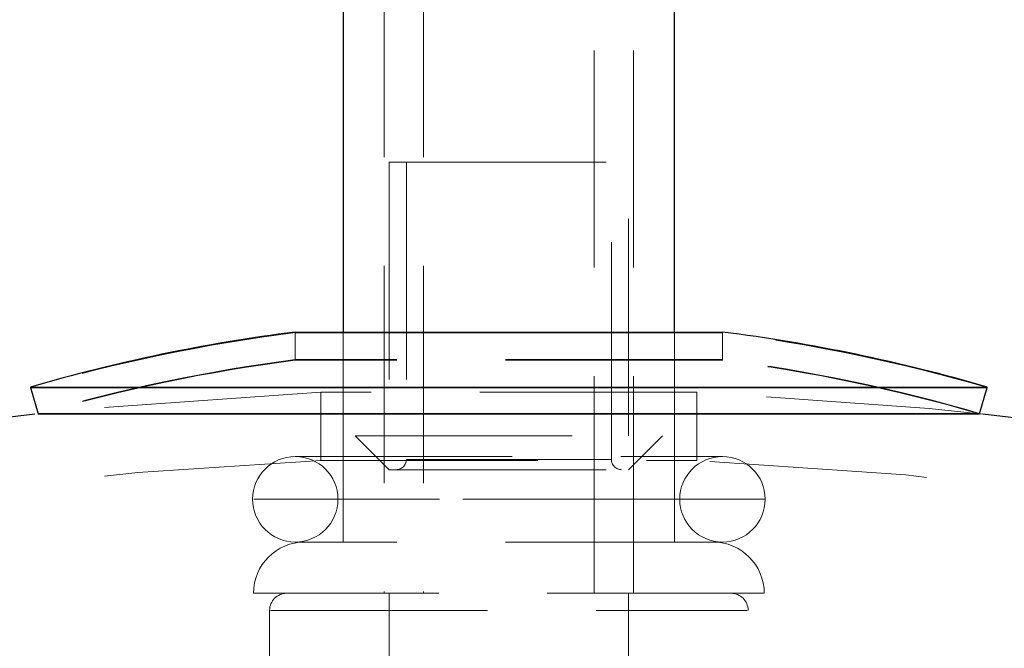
# Model space of a CAD drawing. Header units: millimetres. Extents: x 373 to 928, y 275 to 747.
# Tile 100 of 117: x 843.32 to 849.08, y 398.24 to 401.92. Entities that reach past the tile are written whole.
import ezdxf

# ---------------------------------------------------------------- set-up
doc = ezdxf.new("R2010")
doc.units = ezdxf.units.MM
doc.linetypes.add('HIDDEN', pattern=[1.905, 1.27, -0.635])

msp = doc.modelspace()

# ---------------------------------------------------------------- linework, layer by layer
at = {"color": 7, "linetype": 'Continuous', "lineweight": 25}
for p, q in [((845.2113, 432.8644), (845.2113, 400.0921)), ((847.1513, 400.0921), (847.1513, 432.8644)), ((844.9313, 400.0921), (844.9907, 400.0921)), ((844.9313, 400.0887), (847.4313, 400.0887)), ((844.9907, 400.0921), (847.4313, 400.0921)), ((843.3813, 399.7705), (843.3822, 399.7674)), ((843.3813, 399.7705), (847.0341, 399.7705)), ((843.3813, 399.7672), (843.4261, 399.6136)), ((843.3813, 399.7672), (844.4271, 399.7672)), ((844.4271, 399.7672), (848.9813, 399.7672)), ((847.0341, 399.7705), (848.9813, 399.7705)), ((848.9365, 399.6136), (848.9813, 399.7672)), ((848.9804, 399.7674), (848.9813, 399.7705)), ((843.4261, 399.6169), (847.0205, 399.6169)), ((843.4261, 399.6136), (844.4552, 399.6136)), ((844.4552, 399.6136), (848.9365, 399.6136)), ((847.0205, 399.6169), (848.9365, 399.6169))]:
    msp.add_line(p, q, dxfattribs=at)
at = {"color": 7, "linetype": 'HIDDEN', "lineweight": 18}
for p, q in [((845.4513, 432.8644), (845.4513, 398.5644)), ((845.6813, 432.8644), (845.6813, 398.5644)), ((846.6813, 398.5644), (846.6813, 432.8644)), ((846.9113, 398.5644), (846.9113, 432.8644)), ((845.4813, 401.085), (845.4813, 399.485)), ((845.4814, 401.085), (846.8813, 401.085)), ((845.5813, 401.085), (845.5813, 399.3473)), ((846.7813, 399.3473), (846.7813, 401.085)), ((846.8813, 399.485), (846.8813, 401.085)), ((844.9313, 400.0921), (844.9313, 399.9308)), ((844.9313, 400.0887), (844.9313, 399.9275)), ((845.2113, 400.0921), (845.2113, 398.8644)), ((847.1513, 398.8644), (847.1513, 400.0921)), ((847.4313, 399.9308), (847.4313, 400.0921)), ((847.4313, 399.9275), (847.4313, 400.0887)), ((844.9907, 399.9308), (844.9313, 399.9308)), ((847.4313, 399.9275), (844.9313, 399.9275)), ((847.4313, 399.9308), (844.9907, 399.9308)), ((843.3822, 399.7674), (843.4261, 399.6169)), ((847.2813, 399.7416), (845.0813, 399.7416)), ((845.0813, 399.7416), (845.0813, 399.3412)), ((847.2813, 399.3412), (847.2813, 399.7416)), ((848.9365, 399.6169), (848.9804, 399.7674)), ((845.2813, 399.485), (845.4813, 399.2873)), ((845.2814, 399.485), (847.0813, 399.485)), ((846.8813, 399.2873), (847.0813, 399.485)), ((844.9313, 399.3644), (847.4313, 399.3644)), ((845.0813, 399.3412), (847.2813, 399.3412)), ((846.7813, 399.3473), (845.5814, 399.3473)), ((845.4814, 399.2873), (846.8813, 399.2873)), ((847.6813, 399.1144), (844.6893, 399.1144)), ((847.1813, 399.1144), (845.1899, 399.1144)), ((847.4313, 398.8644), (844.9313, 398.8644)), ((847.6759, 398.5644), (844.6867, 398.5644)), ((845.4813, 398.5644), (845.4813, 394.6444)), ((846.8813, 398.0428), (846.8813, 398.5644)), ((844.7813, 398.4644), (844.7813, 396.5644)), ((844.7865, 398.4644), (847.5762, 398.4644)), ((847.5813, 396.5644), (847.5813, 398.4644))]:
    msp.add_line(p, q, dxfattribs=at)
at = {"color": 7, "linetype": 'HIDDEN', "lineweight": 18, "flags": 128}
for points in [[(845.0813, 399.7416), (843.7528, 399.6476), (843.4076, 399.6115)], [(848.9551, 399.6115), (848.6409, 399.6446), (847.2813, 399.7416)]]:
    msp.add_lwpolyline(points, dxfattribs=at)
at = {"color": 7, "linetype": 'Continuous', "lineweight": 25}
for centre, radius, start, end in [((846.1813, 390.1705), 10, 97.18076, 106.2602), ((846.1813, 390.1705), 10, 73.7398, 82.81924), ((846.1813, 374.7659), 25, 96.3701, 245.16541), ((846.1813, 374.7659), 25, 0, 83.6299)]:
    msp.add_arc(centre, radius, start, end, dxfattribs=at)
at = {"color": 7, "linetype": 'HIDDEN', "lineweight": 18}
for centre, radius, start, end in [((846.1813, 390.1672), 10, 97.18076, 106.2602), ((846.1813, 390.1672), 10, 73.7398, 82.81924), ((846.1813, 390.1705), 9.84, 97.29815, 106.2602), ((846.1813, 390.1672), 9.84, 97.29815, 106.2602), ((846.1813, 390.1705), 9.84, 73.7398, 82.70185), ((846.1813, 390.1672), 9.84, 73.7398, 82.70185), ((846.1813, 374.7659), 24.6, 92.56286, 247.2618), ((844.9313, 399.1144), 0.25, 90, 180), ((844.9313, 399.1144), 0.25, 0, 90), ((845.5213, 399.3473), 0.06, 270, 0), ((846.8413, 399.3473), 0.06, 180, 270), ((847.4313, 399.1144), 0.25, 90, 180), ((846.1813, 374.7659), 24.6, 0, 87.43714), ((847.4313, 399.1144), 0.25, 0, 90), ((844.9313, 399.1144), 0.25, 180, 270), ((844.9313, 399.1144), 0.25, 270, 0), ((847.4313, 399.1144), 0.25, 180, 270), ((847.4313, 399.1144), 0.25, 270, 0), ((844.9867, 398.5644), 0.3, 90, 180), ((847.376, 398.5644), 0.3, 0, 90), ((844.8813, 398.4644), 0.1, 90, 180), ((847.4813, 398.4644), 0.1, 0, 90)]:
    msp.add_arc(centre, radius, start, end, dxfattribs=at)

doc.saveas('drawing.dxf')
